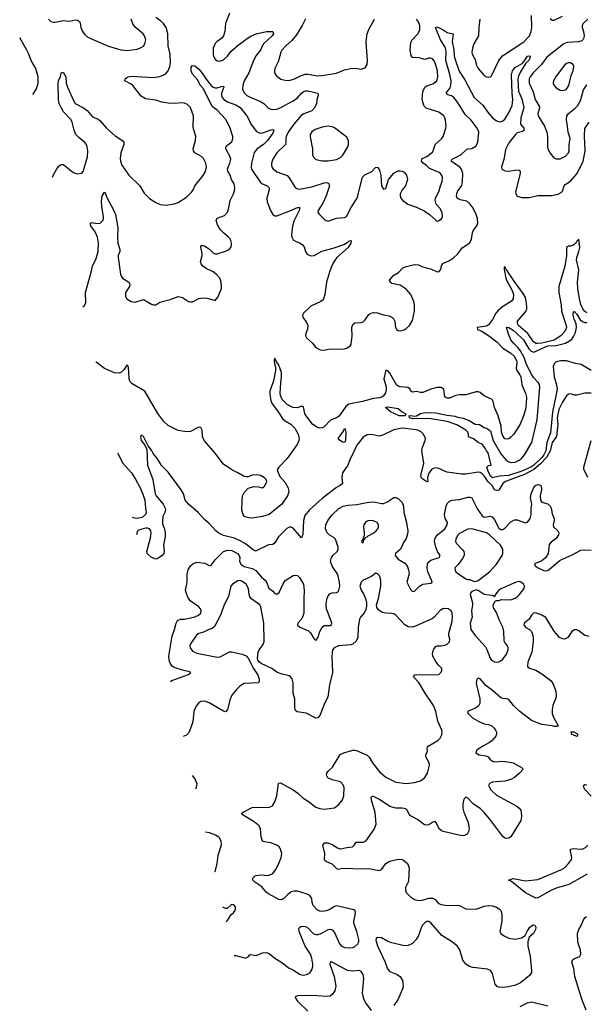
# Model space of a CAD drawing. Header units: inches. Extents: x 1771504 to 1971212, y 471788 to 643615.
# Tile 188 of 256: x 1779746 to 1785263, y 592420 to 602006. Entities that reach past the tile are written whole.
import ezdxf

# ---------------------------------------------------------------- set-up
doc = ezdxf.new("R2010")
doc.units = ezdxf.units.IN
doc.header["$MEASUREMENT"] = 0
for name, color, linetype in [('B7589', 7, 'Continuous'), ('B7670', 7, 'Continuous'), ('B7680', 7, 'Continuous')]:
    doc.layers.add(name, color=color, linetype=linetype)

msp = doc.modelspace()

# ---------------------------------------------------------------- linework, layer by layer
at = {"layer": 'B7589', "color": 5}
for points, elevation in [([(1780361.2, 599213.1), (1780370, 599214.8), (1780391.3, 599250), (1780386, 599350), (1780441.5, 599550), (1780453.2, 599606.8), (1780490, 599680.7), (1780510.7, 599750), (1780512.3, 599830), (1780504.1, 599890), (1780481.2, 599941.2), (1780444.7, 599990), (1780439.6, 600000)], 520), ([(1780696.8, 600000), (1780700, 599980), (1780698.2, 599890), (1780702.6, 599830), (1780720.3, 599770), (1780720.3, 599750), (1780706, 599710), (1780703.6, 599690), (1780725.7, 599530), (1780732.2, 599510), (1780746, 599490), (1780808, 599450), (1780819.3, 599430), (1780814.9, 599410), (1780777.1, 599350), (1780777.1, 599310), (1780790, 599288), (1780830, 599263), (1780870, 599256.3), (1780950, 599282.8), (1781030, 599236.3), (1781050, 599230.7), (1781070, 599230.8), (1781110, 599256.3), (1781210, 599283.1), (1781290, 599312.7), (1781330, 599300.5), (1781390, 599262.8), (1781410, 599258.8), (1781430, 599258.8), (1781490, 599290.8), (1781530, 599298.8), (1781570, 599296), (1781650, 599272), (1781676.5, 599303.5), (1781709.3, 599390), (1781712, 599410), (1781707, 599450), (1781693.6, 599490), (1781659.7, 599530), (1781630, 599550.9), (1781562.5, 599582.5), (1781530, 599607), (1781513.6, 599630), (1781507.6, 599650), (1781521.7, 599710), (1781521.5, 599730), (1781508.1, 599791.9), (1781512.9, 599807.1), (1781530, 599808.2), (1781550, 599802), (1781590, 599774.9), (1781630, 599737.6), (1781650, 599727), (1781670, 599726.4), (1781750, 599753), (1781784, 599770), (1781800.9, 599790), (1781809.3, 599810), (1781809.3, 599830.7), (1781797, 599870), (1781779.5, 599890), (1781729.8, 599929.8), (1781701.7, 599961.7), (1781678.3, 600000)], 520), ([(1782403.2, 600000), (1782391.4, 599911.4), (1782395.6, 599890), (1782410, 599863.8), (1782430, 599848.8), (1782470, 599834.6), (1782497.8, 599817.8), (1782514.8, 599794.8), (1782529.1, 599749.1), (1782545.1, 599725.1), (1782570, 599710.4), (1782590, 599707), (1782612.7, 599710), (1782687.9, 599752.1), (1782799.3, 599780.7), (1782901.7, 599818.3), (1782940.1, 599839.9), (1782950, 599850.3), (1782970, 599858), (1782974.3, 599854.3), (1782971.1, 599830), (1782944.4, 599790), (1782834.5, 599690), (1782810, 599659.1), (1782790, 599620.5), (1782761.2, 599550), (1782734.3, 599450), (1782718.5, 599330), (1782700, 599280), (1782678.8, 599261.2), (1782581.8, 599218.2), (1782508.2, 599150), (1782499.3, 599130), (1782501.6, 599110), (1782538.3, 599058.3), (1782550.2, 599030), (1782547.5, 598992.5), (1782532, 598950), (1782530.4, 598930), (1782537.1, 598910), (1782595.8, 598855.8), (1782630, 598813.4), (1782671.7, 598791.7), (1782710, 598790.2), (1782770, 598803.1), (1782830, 598800.3), (1782910, 598803), (1782930, 598807.7), (1782962.7, 598830), (1782972.7, 598847.3), (1782984.7, 598930), (1782980.8, 599010), (1782990, 599037.6), (1783010, 599053.6), (1783070, 599057.2), (1783090, 599064.4), (1783110, 599084.2), (1783144.8, 599135.2), (1783169.3, 599150.7), (1783190, 599156), (1783230, 599153.7), (1783288.5, 599131.5), (1783342.3, 599122.3), (1783370, 599111.5), (1783388.9, 599090), (1783397.4, 599070), (1783404.4, 599010), (1783414.8, 598990), (1783430, 598980.5), (1783450, 598978.4), (1783490, 598986.7), (1783510, 598998.4), (1783542.9, 599030), (1783570, 599078.8), (1783591.8, 599170), (1783591.9, 599230), (1783583.6, 599263.6), (1783553.5, 599330), (1783510, 599381.7), (1783450, 599422.2), (1783370, 599437.4), (1783351.8, 599450), (1783348.2, 599470), (1783385.6, 599514.4), (1783433.7, 599546.3), (1783473.3, 599586.7), (1783500.6, 599599.4), (1783590, 599623.2), (1783630, 599620.7), (1783670, 599600.9), (1783756.9, 599576.9), (1783810, 599550.7), (1783830, 599556.3), (1783845.8, 599574.2), (1783854.7, 599610), (1783866.5, 599633.5), (1783930, 599661.1), (1783970.7, 599689.3), (1784013.3, 599726.7), (1784055.4, 599784.6), (1784130, 599835.5), (1784146.6, 599870), (1784154, 599930), (1784163, 599950), (1784198.1, 600000)], 520), ([(1785270, 599154), (1785250, 599164.5), (1785228.3, 599190), (1785210, 599232.4), (1785195.5, 599290), (1785179.3, 599390), (1785178.5, 599450), (1785191.4, 599570), (1785169.4, 599670), (1785170.2, 599690.2), (1785191.9, 599750), (1785200.5, 599790), (1785190, 599870.8), (1785170, 599850.7), (1785160.5, 599830), (1785137.4, 599810), (1785110, 599800.2), (1785090, 599801.8), (1785070.8, 599789.2), (1785069.1, 599710), (1785053.7, 599606.3), (1784997.1, 599410), (1784997.3, 599350), (1785019.9, 599230), (1785021.8, 599170), (1785068.6, 599030), (1785069.9, 599010), (1785053.2, 598970), (1785016.3, 598930), (1784950, 598887.4), (1784830, 598858.2), (1784790, 598852.5), (1784774.7, 598854.7), (1784750, 598871.7), (1784695, 598950), (1784602, 599030), (1784591.8, 599050), (1784594.1, 599070), (1784673, 599167), (1784683.9, 599190), (1784685.8, 599210), (1784679.3, 599270), (1784670, 599302.4), (1784650, 599340.6), (1784560.5, 599460.5), (1784490, 599569), (1784478.2, 599578.2), (1784470, 599602.4), (1784463.8, 599596.2), (1784464.5, 599575.5), (1784480.2, 599490), (1784486.7, 599470), (1784540.3, 599370), (1784552.9, 599330), (1784552.3, 599290), (1784534, 599266), (1784447.5, 599212.5), (1784403.8, 599176.2), (1784381.7, 599150), (1784350, 599087.9), (1784310, 599037.2), (1784290, 599023.2), (1784200.9, 599010), (1784204.5, 598990), (1784238.4, 598978.4), (1784312.4, 598932.4), (1784391.5, 598871.5), (1784449.9, 598809.9), (1784530, 598759), (1784560.2, 598730), (1784584.5, 598690), (1784586.8, 598670), (1784579.3, 598610), (1784585.3, 598590), (1784613.3, 598553.3), (1784624.4, 598530), (1784635.4, 598450), (1784671.4, 598370), (1784679.8, 598330), (1784679, 598270), (1784669.8, 598210), (1784652.2, 598150), (1784618.3, 598070), (1784557.4, 597970), (1784530, 597940.5), (1784510, 597926.7), (1784490, 597920.9), (1784470, 597926.7), (1784450, 597953.8), (1784439, 597990), (1784434.4, 598050), (1784405.6, 598150), (1784368.3, 598230), (1784356.2, 598290), (1784347.1, 598307.1), (1784270, 598344.2), (1784230, 598375.9), (1784210, 598382.2), (1784190, 598381.8), (1784090, 598354.8), (1784030, 598353), (1783993.3, 598346.7), (1783930, 598323.2), (1783910, 598322.3), (1783890.3, 598330.3), (1783882.4, 598350), (1783880.4, 598390), (1783874.4, 598410), (1783850, 598426.4), (1783810, 598424.2), (1783750, 598410.3), (1783670, 598378), (1783650, 598377.4), (1783610, 598385.7), (1783570, 598380.5), (1783554.8, 598390), (1783548.4, 598410), (1783527, 598427), (1783450, 598432.9), (1783430, 598439.2), (1783416.5, 598450), (1783350, 598564), (1783330, 598588.7), (1783310, 598594), (1783292.4, 598510), (1783313.1, 598433.1), (1783314.7, 598410), (1783307, 598373), (1783290, 598344.5), (1783271, 598330), (1783250, 598323.4), (1783190, 598318.3), (1783083.1, 598290), (1782950, 598262.4), (1782920.9, 598239.2), (1782870, 598165), (1782850, 598143.8), (1782830, 598129.4), (1782772.5, 598107.5), (1782710, 598044), (1782690, 598033.8), (1782670, 598030.2), (1782650, 598035.2), (1782630, 598045), (1782598.2, 598070), (1782535.8, 598150), (1782523.2, 598170), (1782510, 598236.3), (1782490, 598243.2), (1782450, 598227.8), (1782406, 598230), (1782350, 598260.2), (1782301.5, 598310), (1782286.2, 598346.2), (1782283.1, 598370), (1782287.5, 598470), (1782295.7, 598530), (1782294.1, 598570), (1782270, 598643.8), (1782242.8, 598682.7), (1782229.6, 598710.4), (1782223.1, 598696.9), (1782223.3, 598676.7), (1782237.4, 598617.4), (1782238.3, 598590), (1782217.7, 598490), (1782182.2, 598390), (1782181.5, 598358.5), (1782190, 598297.4), (1782205.1, 598265), (1782257.5, 598197.5), (1782303.8, 598123.8), (1782330, 598099.9), (1782386.1, 598070), (1782423.8, 598030), (1782458.3, 597970), (1782466.6, 597930), (1782464.2, 597910), (1782446.8, 597870), (1782350, 597733.4), (1782269.6, 597650), (1782257, 597630), (1782255.1, 597610), (1782279.4, 597559.4), (1782330, 597499.5), (1782359.7, 597450), (1782367.1, 597410), (1782354, 597370), (1782299.8, 597290), (1782176.4, 597190), (1782110, 597168), (1782030, 597156.1), (1781990, 597154.8), (1781950, 597161.8), (1781936, 597170), (1781921.6, 597190), (1781910.2, 597230.2), (1781911, 597329), (1781916.1, 597370), (1781930, 597402), (1781970, 597444.5), (1782030, 597461.2), (1782070, 597459.3), (1782110, 597449.5), (1782122.5, 597457.5), (1782132.3, 597467.7), (1782150.7, 597510), (1782146, 597530), (1782130, 597546), (1782091.3, 597570), (1782056.1, 597576.1), (1782010, 597572), (1781970, 597556.4), (1781950, 597555.3), (1781930, 597560.3), (1781870, 597595.2), (1781810, 597622.7), (1781730, 597678), (1781650, 597785.7), (1781540.7, 597910), (1781525.5, 597950), (1781521.6, 598010), (1781510, 598037.3), (1781490, 598039.1), (1781410, 597997.6), (1781370, 597993.7), (1781290, 598006), (1781190, 598056.5), (1781150, 598096), (1781090, 598172.7), (1780962.8, 598390), (1780842, 598462), (1780822.1, 598482.1), (1780811.7, 598510), (1780810, 598576), (1780804.4, 598624.4), (1780797.7, 598637.7), (1780790, 598641.6), (1780761.2, 598598.8), (1780730, 598572.5), (1780710, 598564.4), (1780670, 598567.9), (1780570.1, 598610.1), (1780490, 598671.1), (1780488.6, 598671.5)], 480), ([(1785309.6, 598590), (1785211.8, 598650), (1785159.7, 598659.7), (1785070, 598686), (1785014.7, 598685.3), (1784970, 598675.4), (1784950, 598656.9), (1784939.7, 598630), (1784950.7, 598530), (1784974.4, 598450), (1784978.2, 598410), (1784935, 598185), (1784914.6, 597985.4), (1784879, 597890), (1784869.3, 597810), (1784850, 597770), (1784830, 597744.5), (1784751.7, 597670), (1784722.1, 597650), (1784635.2, 597610), (1784505.3, 597570), (1784419.3, 597560.7), (1784350, 597544.5), (1784330, 597561.2), (1784307.3, 597610), (1784295.3, 597650), (1784310, 597664.7), (1784338, 597670), (1784308, 597790), (1784290, 597808), (1784282, 597830), (1784253.2, 597870), (1784209.6, 597890), (1784164.4, 597924.4), (1784122, 597942), (1784116, 597950), (1784117.4, 597970), (1784110.9, 597990), (1784091, 598011), (1784003.5, 598063.5), (1783910, 598095.3), (1783750, 598122), (1783670, 598123.8), (1783570, 598119.2), (1783541.6, 598130), (1783538, 598150), (1783547.6, 598152.4), (1783594.3, 598145.7), (1783610, 598150.3), (1783647.2, 598172.8), (1783690, 598183.5), (1783798.3, 598178.3), (1783910, 598156.5), (1783987.1, 598147.1), (1784010, 598136), (1784065.8, 598125.8), (1784123.8, 598103.8), (1784182, 598070), (1784224, 598064), (1784270, 598036), (1784290.7, 598030.7), (1784330, 598004.7), (1784357.4, 597910), (1784430, 597780.4), (1784480.6, 597720.6), (1784510, 597700.5), (1784533.8, 597693.8), (1784570, 597698.3), (1784610, 597716.5), (1784630, 597732), (1784662, 597770), (1784734.5, 597890), (1784784.9, 598110), (1784812, 598430), (1784808.1, 598450), (1784795.4, 598475.4), (1784750, 598524.2), (1784730, 598555.8), (1784681, 598650), (1784656.8, 598716.9), (1784621.3, 598781.3), (1784596.2, 598816.2), (1784561.1, 598850), (1784529.8, 598890), (1784506.1, 598946.1), (1784487.3, 599012.7), (1784510, 599010.2), (1784550, 598982.7), (1784631.7, 598910), (1784650.6, 598890), (1784703.4, 598803.4), (1784722.1, 598782.1), (1784750, 598770.6), (1784770, 598774.4), (1784835.5, 598810), (1784890, 598831.6), (1784970, 598834.1), (1785062.2, 598857.8), (1785101.2, 598878.8), (1785122.5, 598897.5), (1785138.8, 598921.2), (1785157.5, 598962.5), (1785168.7, 599010), (1785164.9, 599044.9), (1785145.2, 599090), (1785134.3, 599130), (1785135.1, 599150), (1785150, 599167.3), (1785154.1, 599154.1), (1785170, 599140.2), (1785204.9, 599084.9), (1785227.1, 599067.1), (1785250, 599059.1), (1785270, 599059.3)], 460), ([(1785310.8, 598369.2), (1785250, 598369.8), (1785170, 598349.7), (1785150, 598351.1), (1785110, 598363), (1785090, 598360.5), (1785070, 598343.6), (1785030, 598284.2), (1784995.8, 598210), (1784979.6, 598130), (1784984.7, 598070), (1784973.8, 597950), (1784930, 597890.5), (1784912.6, 597810), (1784875.5, 597744.5), (1784818.3, 597681.7), (1784751.8, 597628.2), (1784661.4, 597578.6), (1784476.8, 597510), (1784449.3, 597490), (1784410, 597425), (1784390, 597422.1), (1784368.7, 597428.7), (1784347.4, 597470), (1784308.7, 597508.7), (1784270, 597565), (1784250, 597585.6), (1784230, 597596.4), (1784210, 597600.5), (1784090, 597581.3), (1784050, 597580.4), (1783910, 597600.5), (1783881.2, 597610), (1783830, 597636), (1783790, 597643.2), (1783760.2, 597630), (1783731.4, 597590), (1783717.7, 597550), (1783718.8, 597510), (1783710, 597507.8), (1783670, 597532.4), (1783655.6, 597550), (1783651, 597570), (1783679.9, 597690), (1783660.6, 597810), (1783664.8, 597835.2), (1783695.1, 597910), (1783696.3, 597930), (1783678, 597970), (1783656.9, 597990), (1783630, 598006.6), (1783610, 598014.2), (1783470, 598028.2), (1783387.5, 598012.5), (1783290, 597964.1), (1783250, 597952.8), (1783170, 597969), (1783130, 597965.2), (1783090, 597941.6), (1783030, 597864), (1782994.6, 597785.4), (1782963.1, 597730), (1782939.8, 597670), (1782890, 597593.1), (1782881.8, 597550), (1782888.7, 597490), (1782865.8, 597470), (1782829.3, 597450.7), (1782690, 597344), (1782566.4, 597233.6), (1782521.9, 597178.1), (1782508.4, 597131.6), (1782502.5, 596997.5), (1782494.4, 596965.6), (1782490, 596962.7), (1782470, 596983.9), (1782410, 597056.3), (1782390, 597066.1), (1782370, 597065), (1782348.5, 597051.5), (1782267.4, 596972.6), (1782230, 596914), (1782210, 596897.7), (1782170, 596894.4), (1782050, 596835.9), (1782035.5, 596835.5), (1782021.8, 596841.8), (1781944.6, 596904.6), (1781894.2, 596934.2), (1781838.3, 596958.3), (1781730, 596985.8), (1781679.1, 597010), (1781654.9, 597030), (1781590, 597103), (1781550, 597137.3), (1781484.2, 597210), (1781389, 597289), (1781357.3, 597330), (1781339.6, 597390), (1781317.1, 597430), (1781190, 597601.6), (1781126.4, 597666.4), (1781088, 597730), (1781044.1, 597784.1), (1781030, 597817), (1780997.7, 597857.7), (1780950, 597949.2), (1780930, 597961.2), (1780922, 597950), (1780928.9, 597910), (1780963.7, 597863.7), (1780982.3, 597822.3), (1780989.3, 597670), (1781042.8, 597530), (1781066.1, 597390), (1781075, 597370), (1781141.4, 597290), (1781162.9, 597250), (1781164.5, 597230), (1781159.6, 597210), (1781141, 597170), (1781135, 597135), (1781136.5, 597096.5), (1781156.4, 597050), (1781163.8, 597010), (1781162, 596978), (1781145.5, 596890), (1781153.4, 596830), (1781147.7, 596810), (1781133, 596790), (1781110, 596772.3), (1781090, 596759.3), (1781070, 596754), (1781028, 596770), (1780988, 596810), (1780984, 596830), (1781018, 596962), (1781025.3, 597010), (1781022, 597030), (1781008.9, 597048.9), (1780990, 597057.2), (1780970, 597056.1), (1780903.8, 597036.2), (1780894, 597026), (1780882.4, 596990.6)], 480), ([(1785279.5, 597550), (1785240.6, 597630), (1785239.1, 597650), (1785309.9, 597910)], 480), ([(1780696.5, 597788.1), (1780701.6, 597781.6), (1780750, 597688.3), (1780834.5, 597594.5), (1780873.9, 597533.9), (1780916, 597456), (1780946.1, 597386.1), (1780964.3, 597330), (1780969.8, 597249.8), (1780977.6, 597210), (1780969.7, 597190), (1780938.6, 597161.4), (1780890, 597148.7), (1780850, 597156.1), (1780843.4, 597158.4)], 480), ([(1781214, 595561.9), (1781228.3, 595571.7), (1781390.6, 595630), (1781413, 595650), (1781398, 595658), (1781330, 595673.2), (1781250, 595700.6), (1781230, 595713.1), (1781210, 595743.1), (1781199.7, 595770), (1781197.3, 595810), (1781230, 596002.9), (1781253, 596070), (1781268, 596132), (1781282.7, 596157.3), (1781310, 596169), (1781350.8, 596170), (1781450, 596194.2), (1781488.2, 596210), (1781510.4, 596230), (1781512.4, 596250), (1781506, 596270), (1781490, 596290.3), (1781406, 596350), (1781383, 596383), (1781365.2, 596430), (1781361.6, 596450), (1781375.3, 596530), (1781376.1, 596610), (1781386.7, 596650), (1781409.5, 596690.5), (1781430.4, 596710), (1781470, 596725.6), (1781550, 596714.5), (1781590, 596693.6), (1781610, 596694.5), (1781650, 596747), (1781731, 596829), (1781770, 596842), (1781810, 596837.2), (1781865.1, 596810), (1781882.2, 596790), (1781887.8, 596770), (1781886.9, 596730), (1781901.7, 596701.7), (1781930, 596683.6), (1782010, 596663.4), (1782045.4, 596645.4), (1782100.2, 596580.2), (1782135.7, 596550), (1782150, 596530.9), (1782170.5, 596470.5), (1782206.8, 596446.8), (1782230, 596421.5), (1782250, 596412.4), (1782273.2, 596430), (1782310, 596514), (1782330, 596547.6), (1782410, 596595.1), (1782430, 596599.6), (1782450, 596596.2), (1782470, 596577), (1782509.7, 596510), (1782516.8, 596450), (1782512.1, 596370), (1782512.9, 596230), (1782497.5, 596182.5), (1782490, 596168.9), (1782452.8, 596130), (1782449.7, 596110), (1782472.5, 596092.5), (1782558, 596058), (1782577.6, 596037.6), (1782610, 595982.4), (1782630, 595962), (1782650, 595989.3), (1782668.7, 596051.3), (1782690, 596092.6), (1782710, 596108.3), (1782770.2, 596109.8), (1782780.9, 596119.1), (1782785.3, 596130), (1782779.7, 596150), (1782733, 596270), (1782728.6, 596311.4), (1782735.2, 596364.8), (1782750, 596397.6), (1782770, 596418.3), (1782790, 596427.3), (1782830.2, 596429.8), (1782850, 596440.5), (1782861.6, 596490), (1782859.8, 596530), (1782844.4, 596604.4), (1782790, 596686.4), (1782773.2, 596730), (1782780.7, 596770), (1782794, 596790), (1782837.8, 596830), (1782848.2, 596850), (1782848.4, 596870), (1782821.2, 596950), (1782804.4, 596964.4), (1782758.3, 596990), (1782739.6, 597010), (1782725.2, 597050), (1782728.1, 597090), (1782746.9, 597130), (1782790, 597185.6), (1782853.2, 597246.8), (1782896.3, 597270), (1782941.5, 597278.5), (1783030, 597284.9), (1783110, 597304.1), (1783170, 597311.9), (1783210, 597308.4), (1783270, 597294.8), (1783290, 597295.5), (1783322, 597310), (1783390, 597355.1), (1783410, 597353.3), (1783430, 597344.7), (1783470, 597305.6), (1783483.5, 597270), (1783485.5, 597210), (1783513.2, 597110), (1783523.8, 597030), (1783522.2, 596997.8), (1783510, 596954), (1783483.8, 596916.2), (1783464.8, 596870), (1783450, 596849), (1783404.2, 596810), (1783401.7, 596790), (1783430, 596755.6), (1783496.3, 596716.3), (1783518.7, 596690), (1783532.7, 596650), (1783537.2, 596610), (1783516.9, 596530), (1783550, 596459.3), (1783570, 596438.4), (1783590, 596443.5), (1783638, 596490), (1783670, 596509.8), (1783750, 596521.3), (1783761.6, 596530), (1783757.4, 596550), (1783718.6, 596630), (1783712.3, 596670), (1783718.2, 596710), (1783730.9, 596729.1), (1783750, 596744.2), (1783830.1, 596769.9), (1783840.8, 596790), (1783815.2, 596830), (1783796.8, 596870), (1783783.6, 596930), (1783786.7, 596950), (1783796.5, 596970), (1783814, 596990), (1783884.1, 597050), (1783909.3, 597090), (1783910.2, 597110), (1783888.3, 597150), (1783882.7, 597190), (1783899.4, 597270), (1783910, 597295.8), (1783930, 597318.7), (1783958, 597330), (1784030, 597333.6), (1784110, 597356.8), (1784130, 597357.4), (1784149.8, 597349.8), (1784202.5, 597242.5), (1784250, 597176.3), (1784270, 597164.3), (1784330, 597173.7), (1784350, 597161.8), (1784370, 597136.5), (1784410, 597056.5), (1784430, 597043.2), (1784450, 597043.4), (1784470, 597055.7), (1784530, 597119.1), (1784562.7, 597137.3), (1784590, 597138.7), (1784670, 597108.7), (1784690, 597115.1), (1784704.9, 597130), (1784715.8, 597150), (1784725.2, 597190), (1784726.7, 597250), (1784733, 597290), (1784720.4, 597350), (1784727.2, 597390), (1784750, 597446.6), (1784770, 597471.1), (1784790, 597479.6), (1784810, 597477), (1784821.2, 597470), (1784827, 597450), (1784827, 597430), (1784813, 597370), (1784817.6, 597330), (1784829.7, 597309.7), (1784890, 597291.5), (1784911.8, 597270), (1784920.7, 597250), (1784930, 597195.3), (1784949.6, 597150), (1784949.6, 597130), (1784940.5, 597090), (1784943, 597070), (1784987, 597030), (1784996, 597010), (1784992.8, 596990), (1784970, 596957), (1784920, 596920), (1784902.8, 596897.2), (1784892.1, 596810), (1784870.7, 596770), (1784830, 596736.5), (1784759.5, 596710), (1784765.6, 596690), (1784795.1, 596670), (1784850, 596645.3), (1784870, 596639.8), (1784890, 596643.1), (1785010, 596742.9), (1785124.8, 596795.2), (1785210, 596840.3), (1785250, 596846.2), (1785310, 596840.9)], 520), ([(1781833, 592895.6), (1781850, 592896.9), (1781949.4, 592870.6), (1781970, 592881), (1781990, 592906.8), (1782050, 592897.1), (1782110, 592920.7), (1782150, 592924), (1782175.6, 592915.6), (1782230.3, 592870.3), (1782290, 592834), (1782370, 592773.7), (1782410, 592754.9), (1782470, 592712.7), (1782490, 592706), (1782510, 592704.4), (1782547.5, 592712.5), (1782570, 592727.3), (1782590, 592756), (1782600.5, 592790), (1782601.7, 592810), (1782591.6, 592870), (1782578, 592910), (1782525.2, 592985.2), (1782466.9, 593130), (1782465.1, 593154.9), (1782471.5, 593168.5), (1782483.5, 593176.5), (1782510, 593182.4), (1782530, 593179.3), (1782550, 593166.4), (1782603.7, 593110), (1782630, 593099.6), (1782650, 593100.2), (1782682.7, 593110), (1782750, 593147.6), (1782770, 593150.3), (1782790, 593144.4), (1782810, 593120.7), (1782858.4, 593010), (1782876.3, 592990), (1782910, 592974), (1782950, 592968.8), (1782990, 592972.7), (1783010, 592983), (1783039.3, 593010), (1783049.4, 593030), (1783047.3, 593050), (1783029.7, 593130), (1783001.1, 593210), (1782998.9, 593230), (1783014, 593290), (1783015.5, 593315.5), (1783014, 593330), (1783000.1, 593340.1), (1782830, 593378.7), (1782810, 593373.3), (1782758.6, 593341.4), (1782730, 593329.7), (1782690, 593324.7), (1782666.9, 593326.9), (1782641.3, 593341.3), (1782603.1, 593383.1), (1782594.3, 593410), (1782589.6, 593450), (1782570, 593479.3), (1782536.6, 593496.6), (1782450, 593522.6), (1782417.7, 593522.3), (1782390, 593515.1), (1782356.3, 593490), (1782313.5, 593446.5), (1782290, 593438.4), (1782270, 593439.6), (1782170, 593494.3), (1782149.7, 593510), (1782105.2, 593565.2), (1782035.1, 593610), (1782015.1, 593630), (1782016, 593650), (1782037.2, 593670), (1782050, 593675.8), (1782090, 593682), (1782170, 593674), (1782210, 593694.9), (1782236.3, 593730), (1782269.7, 593790), (1782293.3, 593850), (1782299.5, 593890), (1782287, 593930), (1782272.3, 593952.3), (1782250, 593969.5), (1782190, 593994), (1782130, 594001.6), (1782109.7, 594009.7), (1782095.8, 594050), (1782092.2, 594130), (1782076.6, 594156.6), (1782030, 594198.5), (1781906, 594270), (1781921.2, 594290), (1782010, 594337.1), (1782050, 594340.3), (1782150, 594335.8), (1782179.7, 594340.3), (1782206.3, 594353.7), (1782229.7, 594390.3), (1782248.2, 594450), (1782266.6, 594570), (1782270, 594574.8), (1782284.1, 594575.9), (1782410, 594507.3), (1782455.1, 594475.1), (1782504, 594430), (1782568.9, 594388.9), (1782630, 594338.4), (1782670, 594326), (1782710, 594321.6), (1782810, 594332.7), (1782854.1, 594365.9), (1782890, 594410.8), (1782902, 594450), (1782905.1, 594530), (1782896.4, 594556.4), (1782870, 594585.6), (1782787.2, 594607.2), (1782746.6, 594626.6), (1782732, 594650), (1782736.2, 594670), (1782749.6, 594690), (1782791.8, 594730), (1782867.9, 594852.1), (1782901.2, 594870), (1782990, 594894), (1783010, 594895.2), (1783026.8, 594890), (1783130, 594847), (1783150, 594826), (1783182.3, 594770), (1783250, 594684.9), (1783310, 594632), (1783410, 594583.7), (1783510, 594568.9), (1783590, 594578.9), (1783650, 594597.6), (1783691.2, 594628.8), (1783718.4, 594670), (1783735.8, 594750), (1783733.7, 594770), (1783701.7, 594830), (1783699.5, 594850), (1783716.3, 594883.7), (1783713.3, 594910), (1783716.6, 594923.4), (1783724.9, 594935.1), (1783817.2, 594990), (1783841.2, 595010), (1783857, 595043), (1783861.2, 595070), (1783858, 595090), (1783818.5, 595178.5), (1783799.3, 595270), (1783775.9, 595330), (1783694, 595450), (1783633.1, 595553.1), (1783581.2, 595610), (1783592.7, 595627.3), (1783608, 595632), (1783731.7, 595628.3), (1783827.3, 595632.7), (1783850, 595654), (1783858, 595670), (1783855.3, 595690), (1783822.5, 595722.5), (1783796.6, 595756.6), (1783769.3, 595810), (1783766, 595830), (1783769.3, 595850), (1783780.1, 595879.9), (1783797, 595903), (1783810, 595910.7), (1783850.6, 595910.6), (1783890, 595918), (1783913.2, 595930), (1783932.3, 595950), (1783935.5, 595975.5), (1783925.2, 596010), (1783925.2, 596030), (1783957.2, 596150), (1783961.2, 596190), (1783957.2, 596230), (1783948.7, 596250), (1783918, 596270), (1783870, 596272.3), (1783836, 596250), (1783782.8, 596190), (1783764.1, 596175.9), (1783598.5, 596101.5), (1783566.5, 596093.5), (1783530, 596095.6), (1783495.6, 596115.6), (1783407, 596210), (1783390, 596220.5), (1783370, 596224.7), (1783310, 596227.3), (1783275.6, 596235.6), (1783240.5, 596260.5), (1783224.1, 596284.1), (1783221.2, 596310), (1783240.7, 596370), (1783263.1, 596490), (1783262, 596550), (1783250, 596592), (1783230, 596612.3), (1783210, 596619.3), (1783170, 596587), (1783090, 596549.4), (1783070, 596529), (1783058.4, 596490), (1783070, 596451), (1783095.5, 596410), (1783113.4, 596370), (1783124, 596330), (1783123.5, 596296.5), (1783116.8, 596263.2), (1783104.1, 596235.9), (1783065.5, 596190), (1783055.5, 596170), (1783040.3, 596090), (1783039, 595990), (1783023.7, 595956.3), (1782990, 595926.6), (1782970, 595919.7), (1782850, 595909.8), (1782808.5, 595891.5), (1782791.8, 595870), (1782785.2, 595810), (1782790.3, 595650), (1782762.8, 595530), (1782747.9, 595412.1), (1782712.6, 595347.4), (1782668.4, 595231.6), (1782650, 595209.5), (1782630, 595207.3), (1782534.3, 595254.3), (1782447.6, 595267.6), (1782430, 595282), (1782424.5, 595310), (1782426.6, 595390), (1782409.4, 595450.6), (1782409.3, 595550), (1782399, 595590), (1782382, 595610), (1782370, 595619), (1782290, 595639), (1782250, 595655.3), (1782202, 595690), (1782097.7, 595737.7), (1782080.9, 595750), (1782066, 595770), (1782062, 595790), (1782069.2, 595850), (1782077.2, 595870), (1782117.6, 595922.4), (1782127, 595953), (1782124.2, 596130), (1782092.4, 596290), (1782083.5, 596310), (1782005.8, 596365.8), (1781987.7, 596387.7), (1781980.4, 596410), (1781972.2, 596470), (1781949.7, 596510), (1781910, 596541.5), (1781890, 596546), (1781870, 596542.6), (1781818, 596510), (1781801.3, 596490), (1781779.5, 596390), (1781737.4, 596310), (1781700.2, 596210), (1781641.4, 596098.6), (1781619.3, 596080.7), (1781586, 596070), (1781536.3, 596043.7), (1781489.4, 596030.6), (1781466.9, 596013.1), (1781408.4, 595930), (1781402.4, 595910), (1781406.4, 595890), (1781430, 595859.3), (1781470, 595838), (1781670, 595801.1), (1781697.7, 595802.3), (1781789.6, 595850.4), (1781807.3, 595852.7), (1781910.5, 595830.5), (1781950, 595814), (1781970.4, 595790.4), (1782023, 595690), (1782062, 595630), (1782076.3, 595590), (1782077.3, 595570), (1782070.5, 595549.5), (1781930, 595542.7), (1781890, 595517.2), (1781860.7, 595490), (1781810, 595429), (1781794.4, 595390), (1781770, 595289), (1781750, 595267), (1781730, 595273.6), (1781590, 595354.5), (1781550, 595372), (1781510, 595369.2), (1781490, 595356), (1781470, 595334), (1781447, 595290), (1781441.1, 595270), (1781432.6, 595170), (1781397.6, 595070), (1781370, 595042.2), (1781338.1, 595027.3)], 540), ([(1785290, 596000.7), (1785250, 596011.4), (1785190, 596058), (1785170, 596065.7), (1785150, 596066.7), (1785123.6, 596050), (1785082, 595990), (1785050, 595976.5), (1785030, 595977), (1785003.8, 595990), (1784950, 596054), (1784870, 596186.4), (1784830.7, 596210), (1784770, 596231.8), (1784750, 596228.5), (1784730, 596210.4), (1784708.3, 596170), (1784657.6, 596130), (1784653.6, 596110), (1784674, 596090), (1784709.8, 596069.8), (1784729.8, 596049.8), (1784743.8, 596010), (1784746, 595990), (1784745.3, 595950), (1784731.9, 595850), (1784693.1, 595750), (1784689.7, 595710), (1784710, 595694), (1784772.5, 595672.5), (1784830, 595638.7), (1784919.7, 595570), (1784945.4, 595530), (1784967.2, 595470), (1784971.1, 595430), (1784969.7, 595410), (1784935.9, 595330), (1784930.6, 595290), (1784931.7, 595251.7), (1784941.1, 595221.1), (1784988, 595130), (1784976.5, 595123.5), (1784950, 595124), (1784930.5, 595130.5), (1784830, 595144.2), (1784730, 595183.2), (1784616.5, 595270), (1784554.3, 595330), (1784510, 595387.2), (1784490, 595394.7), (1784450, 595398.2), (1784427.1, 595407.1), (1784350, 595476.9), (1784285.5, 595525.5), (1784230, 595588.4), (1784210, 595597.1), (1784198.6, 595581.4), (1784192.2, 595550), (1784193.8, 595530), (1784227.1, 595392.9), (1784226.9, 595350), (1784217.4, 595330), (1784192.3, 595307.7), (1784107.7, 595272.3), (1784105.2, 595270), (1784112, 595250), (1784156.2, 595210), (1784224.5, 595170), (1784270, 595152), (1784310, 595144.8), (1784344.5, 595130), (1784367.6, 595110), (1784379.7, 595090), (1784388, 595070), (1784388, 595050), (1784381.3, 595030), (1784346.6, 594990), (1784321.3, 594970), (1784261.6, 594938.4), (1784219.7, 594910), (1784195.1, 594890), (1784188, 594868), (1784219, 594850), (1784270, 594844.2), (1784295.9, 594835.9), (1784308.6, 594828.6), (1784330, 594802), (1784350, 594786), (1784370, 594781.1), (1784450, 594787.6), (1784518, 594778), (1784549.7, 594769.7), (1784603.3, 594743.3), (1784628.7, 594730), (1784648.7, 594710), (1784612, 594670), (1784562.9, 594630), (1784529.8, 594610.2), (1784470, 594594), (1784350, 594582.4), (1784319.5, 594570), (1784311.3, 594550), (1784332.4, 594510), (1784390, 594456.8), (1784586, 594350), (1784609.7, 594330), (1784624.2, 594310), (1784629.6, 594290), (1784631.3, 594250), (1784626.9, 594210), (1784529.7, 594050.3), (1784510, 594036.3), (1784490, 594033), (1784470, 594039.3), (1784450, 594054.4), (1784324.4, 594224.4), (1784270, 594287.6), (1784230, 594325.7), (1784164.4, 594370), (1784110, 594426), (1784090, 594435.5), (1784070, 594416), (1784060.8, 594370), (1784060.7, 594330), (1784071.6, 594290), (1784112.7, 594190), (1784121.1, 594130), (1784116.4, 594103.6), (1784102.8, 594077.2), (1784077.7, 594062.3), (1784050, 594060.3), (1783870, 594102.4), (1783850, 594111.5), (1783828.9, 594128.9), (1783805.2, 594185.2), (1783790, 594198.9), (1783770, 594192.4), (1783730, 594168.2), (1783710, 594164.7), (1783689.3, 594169.3), (1783620.9, 594220.9), (1783550, 594256.4), (1783537.6, 594270), (1783514.8, 594314.8), (1783504.6, 594324.6), (1783471.5, 594331.5), (1783410, 594329), (1783350, 594346.7), (1783250, 594413.1), (1783190, 594443), (1783177.2, 594442.8), (1783170, 594441), (1783166.5, 594433.5), (1783167.1, 594410), (1783203.1, 594290), (1783215.1, 594170), (1783198.7, 594130), (1783114, 594010), (1783090, 593997), (1783023.5, 593996.5), (1783011.2, 593988.8), (1782997.6, 593962.4), (1782984, 593950), (1782930, 593944.4), (1782870, 593930.2), (1782838.9, 593938.9), (1782790, 593971.5), (1782750, 593990.3), (1782709.6, 593990.4), (1782693.2, 593970), (1782715.1, 593890), (1782709.6, 593829.6), (1782734, 593810), (1782786.7, 593786.7), (1782830, 593743.7), (1782850, 593735.1), (1782893.7, 593746.3), (1783090, 593739.7), (1783150, 593743.5), (1783210, 593728.3), (1783250, 593724.2), (1783270, 593732.7), (1783310.5, 593790), (1783350, 593814), (1783430, 593833.5), (1783469.8, 593829.8), (1783483.6, 593823.6), (1783523.5, 593790), (1783537.7, 593750), (1783532.9, 593627.1), (1783529.5, 593610), (1783502.8, 593557.2), (1783501.1, 593530), (1783508.2, 593508.2), (1783550, 593465.4), (1783590, 593440.5), (1783630, 593431.3), (1783665.3, 593434.7), (1783730, 593454.5), (1783770, 593452.3), (1783790, 593439.3), (1783823.1, 593403.1), (1783851.6, 593391.6), (1783910, 593383.7), (1784010, 593386.4), (1784030, 593381), (1784090.8, 593350.8), (1784190, 593347.2), (1784270, 593374.6), (1784310, 593383.5), (1784350, 593379.3), (1784390, 593365.3), (1784416.4, 593350), (1784430, 593334.3), (1784440.7, 593300.7), (1784439.9, 593230), (1784422.4, 593130), (1784429.8, 593110), (1784457.7, 593090), (1784510, 593065.2), (1784570, 593053.8), (1784633.4, 593066.6), (1784668.4, 593091.6), (1784690, 593137.2), (1784713.4, 593170), (1784741, 593190), (1784750, 593193.3), (1784762, 593190), (1784771.4, 593171.4), (1784769.4, 593150), (1784750, 593110.8), (1784706.8, 593073.2), (1784692.9, 593027.1), (1784692.5, 592987.5), (1784716, 592890), (1784730.8, 592750), (1784728.3, 592730), (1784710, 592699.5), (1784623, 592630), (1784573.7, 592606.3), (1784510, 592590.9), (1784450, 592584.6), (1784410, 592587.7), (1784394.4, 592594.4), (1784377.1, 592617.1), (1784350, 592719.1), (1784331, 592751), (1784301.8, 592761.8), (1784157.7, 592777.7), (1784124.4, 592790), (1784091.8, 592810), (1784061.3, 592850), (1784030.2, 592950), (1784004.2, 592990), (1783950, 593032.7), (1783855.3, 593090), (1783750, 593212.2), (1783730, 593226.7), (1783710, 593225.3), (1783690, 593213.7), (1783666.9, 593190), (1783654.3, 593165.7), (1783630.8, 593090), (1783607.1, 593050), (1783570, 593013.7), (1783530, 592991.7), (1783490, 592990.2), (1783370, 593018.4), (1783330, 593033.4), (1783270, 593069.1), (1783230, 593071.3), (1783217.7, 593062.3), (1783214.9, 593045.1), (1783229.3, 592990), (1783304.1, 592830), (1783325.9, 592765.9), (1783350, 592741.3), (1783414.6, 592714.6), (1783449.4, 592690), (1783471.9, 592651.9), (1783478, 592630), (1783479.8, 592590), (1783474.8, 592570), (1783430, 592468.9), (1783389.8, 592410)], 520), ([(1781426.5, 594646.7), (1781450, 594615.3), (1781469.2, 594570), (1781462.7, 594530), (1781457.4, 594513.4)], 560), ([(1785310, 594446), (1785253.6, 594510), (1785239.6, 594530), (1785236, 594550), (1785250, 594559.3), (1785270, 594558)], 480), ([(1781553.8, 594098.2), (1781591.8, 594091.8), (1781654, 594070), (1781686, 594050), (1781704.5, 594010), (1781706.6, 593970), (1781674, 593870), (1781667, 593790), (1781645.1, 593710), (1781644.2, 593708.7)], 560), ([(1785273.1, 593686.9), (1785092.4, 593587.6), (1785050, 593572.5), (1784990, 593558.6), (1784930, 593534.7), (1784790, 593457), (1784770, 593454.8), (1784758.9, 593458.9), (1784670, 593504.8), (1784536.2, 593616.2), (1784505.2, 593630), (1784550, 593645.3), (1784670, 593621.6), (1784790, 593635.4), (1785016.9, 593730), (1785049.7, 593750), (1785090.9, 593790), (1785118.7, 593830), (1785122.7, 593850), (1785108.5, 593910), (1785109.8, 593930.2), (1785142.4, 593937.6), (1785208.3, 593931.7), (1785230, 593934), (1785254.2, 593945.8), (1785278.7, 593970)], 480), ([(1781807.1, 593392.9), (1781766, 593354), (1781750, 593353.2), (1781723.9, 593365.5)], 560), ([(1781756.5, 593224.9), (1781770, 593236), (1781805.2, 593294.8), (1781828, 593310), (1781842, 593330), (1781848.7, 593350), (1781848.4, 593368.4), (1781830, 593388), (1781807.1, 593392.9)], 560), ([(1785263.1, 592363.1), (1785222.2, 592462.2), (1785151.6, 592691.6), (1785142, 592770), (1785122.2, 592830), (1785130, 592852), (1785150, 592866.5), (1785190, 592882.3), (1785199.7, 592890), (1785209.7, 592910), (1785208, 592950), (1785190, 592994), (1785181.1, 593030), (1785176.9, 593110), (1785189.7, 593150), (1785213.2, 593186.8), (1785235.8, 593244.2), (1785250, 593263), (1785266.1, 593273.9)], 480), ([(1783170, 592358.7), (1783115.1, 592435.1), (1783096.5, 592470), (1783084.9, 592530), (1783097.8, 592670), (1783088.9, 592710), (1783070, 592741.3), (1783050, 592750.2), (1782990, 592743.5), (1782937.3, 592750), (1782789.7, 592830.3), (1782768.5, 592831.5), (1782765.1, 592810), (1782808.4, 592690), (1782823.5, 592596.5), (1782815.4, 592550), (1782790, 592514.4), (1782770, 592501.1), (1782744.1, 592495.9), (1782590, 592507.7), (1782450, 592502.7), (1782428.3, 592491.7), (1782436.4, 592470), (1782451, 592450), (1782550, 592355.1)], 520), ([(1784620.4, 592399.6), (1784690, 592435.8), (1784730, 592443.5), (1784890, 592403.9)], 480)]:
    msp.add_lwpolyline(points, dxfattribs=dict(at, elevation=elevation))
for points, elevation in [([(1783490, 598148.1), (1783439.6, 598150), (1783355.6, 598190), (1783307.3, 598230), (1783330, 598236.1), (1783430, 598219.6), (1783469.3, 598189.3), (1783505.5, 598170), (1783501, 598150)], 460), ([(1782910, 597889.7), (1782890, 597893), (1782856, 597916), (1782846.9, 597930), (1782900.1, 597999.9), (1782910, 598026), (1782916.7, 598016.7), (1782922, 597990), (1782918.2, 597910)], 460), ([(1783150, 597131.2), (1783130, 597124.5), (1783110, 597109.2), (1783098, 597090), (1783093, 597070), (1783100.7, 597010), (1783099.8, 596980.2), (1783094, 596966), (1783090, 596966), (1783083.6, 596936.4), (1783074, 596930), (1783078, 596918), (1783090, 596914), (1783095.3, 596944.7), (1783110, 596954), (1783113.6, 596966.4), (1783130, 596971.3), (1783138.6, 596981.4), (1783192.7, 597010), (1783218, 597030), (1783232.3, 597050), (1783240.9, 597070), (1783239.3, 597090), (1783226, 597110), (1783190, 597127.3)], 540), ([(1784150, 597048.3), (1784110, 597046.3), (1784030, 597004.7), (1784010, 596984.5), (1783992, 596950), (1783990.4, 596930), (1783997.6, 596910), (1784060.7, 596840.7), (1784069.1, 596829.1), (1784074.3, 596810), (1784072.6, 596790), (1784058.4, 596761.6), (1784016.7, 596703.3), (1783983.8, 596670), (1783985.5, 596650), (1783994, 596630), (1784010, 596616.3), (1784090, 596562.8), (1784110, 596556), (1784130, 596556), (1784170, 596538), (1784190, 596538.8), (1784210, 596546.8), (1784320.9, 596630), (1784390, 596706.8), (1784444.5, 596790), (1784451.8, 596810), (1784451.8, 596850), (1784427.3, 596890), (1784319.1, 596990), (1784291.5, 597010)], 540), ([(1784610, 596535.4), (1784578.8, 596530), (1784430, 596466.6), (1784406.8, 596450), (1784390.8, 596430), (1784378, 596410), (1784370, 596386), (1784356.4, 596396.4), (1784340.4, 596400.4), (1784270, 596409.2), (1784210, 596449), (1784190, 596455.3), (1784150, 596438), (1784136, 596424), (1784131, 596410), (1784154, 596330), (1784154.8, 596310), (1784145.5, 596250), (1784150.4, 596190), (1784132.2, 596130), (1784139.5, 596070), (1784180.3, 596010), (1784281, 595901), (1784295.3, 595875.3), (1784326, 595790), (1784340.5, 595770), (1784370, 595754.4), (1784387.2, 595752.8), (1784410, 595755.5), (1784430, 595763.8), (1784450, 595779.1), (1784486, 595830), (1784501.3, 595870), (1784502.4, 595890), (1784496.2, 595910), (1784468.3, 595948.3), (1784463.3, 595963.3), (1784459.7, 596050), (1784450, 596093.2), (1784418, 596158), (1784390, 596234), (1784361.2, 596281.2), (1784357.2, 596310), (1784375.3, 596344.7), (1784388, 596352), (1784410, 596352), (1784438, 596362), (1784530, 596359.3), (1784570, 596373.7), (1784590, 596388.7), (1784612.4, 596410), (1784658.4, 596470), (1784660.7, 596490), (1784652, 596510), (1784630, 596531.5)], 540), ([(1785146, 595070), (1785114, 595070), (1785118, 595050), (1785170, 595032), (1785182, 595038), (1785182, 595050)], 520)]:
    msp.add_lwpolyline(points, close=True, dxfattribs=dict(at, elevation=elevation))
at = {"layer": 'B7670', "color": 5, "elevation": 560}
msp.add_lwpolyline([(1779875, 601279), (1779907.7, 601332.3), (1779925.6, 601390), (1779926.3, 601450), (1779901.3, 601530), (1779856.4, 601610), (1779836.1, 601670), (1779816.8, 601710), (1779745.6, 601828.7)], dxfattribs=at)
at = {"layer": 'B7680', "color": 5}
for points, elevation in [([(1780027.2, 602010), (1780047.7, 601990), (1780070, 601983.1), (1780090, 601983.1), (1780170, 601999), (1780230, 601991.4), (1780290, 602004), (1780310, 602001.7), (1780328.2, 601990), (1780335.5, 601975.5), (1780341.5, 601930), (1780358, 601890), (1780381, 601861), (1780410, 601837.6), (1780450, 601815.8), (1780610, 601748.5), (1780730, 601712), (1780790, 601707), (1780890, 601718.4), (1780930, 601735.5), (1780949.7, 601750.3), (1780964.5, 601770), (1780973.6, 601810), (1780962, 601850), (1780949.4, 601870), (1780870, 601932.8), (1780846.6, 601966.6), (1780832.4, 602010)], 560), ([(1780064.7, 600472.8), (1780072, 600490), (1780106.5, 600553.5), (1780130, 600582.8), (1780150, 600597.3), (1780170, 600596.3), (1780190, 600584.9), (1780250, 600530.8), (1780270, 600519.1), (1780310, 600507.3), (1780350, 600511), (1780365.2, 600530), (1780406, 600670), (1780408.3, 600730), (1780404, 600770), (1780396.4, 600790), (1780381.3, 600810), (1780320, 600860), (1780292.4, 600890), (1780274.5, 600930), (1780256.8, 601010), (1780246.2, 601030), (1780173.8, 601110), (1780148.8, 601150), (1780131.1, 601190), (1780123.1, 601230), (1780119.1, 601390), (1780124.9, 601415.1), (1780142.7, 601450), (1780149.5, 601490.5), (1780170, 601496), (1780194.9, 601450), (1780198.4, 601390), (1780212, 601350), (1780272.3, 601212.3), (1780286.4, 601190), (1780367.1, 601147.1), (1780402, 601122), (1780450, 601065.5), (1780470, 601052.7), (1780510, 601037.1), (1780524.7, 601024.7), (1780590.4, 600950), (1780674.7, 600874.7), (1780750, 600827.7), (1780759.5, 600810), (1780760.9, 600790), (1780731.3, 600710), (1780724.1, 600655.9), (1780726.2, 600630), (1780740.2, 600590), (1780810, 600492.7), (1780917.1, 600390), (1780958.8, 600318.8), (1781010, 600264), (1781070, 600227.3), (1781112.9, 600207.1), (1781170, 600202), (1781250, 600213.4), (1781290, 600227.7), (1781370, 600278.8), (1781422.7, 600330), (1781435.1, 600350), (1781449.6, 600390.4), (1781530.9, 600489.1), (1781554.3, 600530), (1781565.1, 600570), (1781557.7, 600610), (1781535.4, 600655.4), (1781514.8, 600674.8), (1781449.8, 600709.8), (1781437.4, 600730), (1781435.6, 600750), (1781456.8, 600830), (1781459.7, 600870), (1781435.3, 600955.3), (1781437.2, 601070), (1781408.2, 601150), (1781380.7, 601180.7), (1781350, 601194.2), (1781330, 601196.2), (1781250, 601189.1), (1781192.5, 601192.5), (1781130, 601202.5), (1781070, 601223.8), (1780970, 601236.3), (1780930, 601262.4), (1780846.6, 601366.6), (1780830, 601379.6), (1780769, 601410), (1780774, 601430), (1780790, 601442.8), (1780802, 601450), (1780830, 601455.8), (1781050, 601444.9), (1781110, 601454), (1781149.7, 601470.3), (1781173.1, 601486.9), (1781191.2, 601508.8), (1781207.8, 601550), (1781212.9, 601587.1), (1781211.9, 601670), (1781190.8, 601750.8), (1781187.7, 601870), (1781170.6, 601930), (1781144.8, 601970), (1781116.1, 601996.1), (1781070, 602027.9)], 540), ([(1781788.5, 602070), (1781749.2, 601970), (1781742.8, 601890), (1781731.6, 601850), (1781712.8, 601827.2), (1781670, 601794.7), (1781650, 601773.6), (1781630.3, 601730), (1781628.9, 601670), (1781634.4, 601650), (1781650, 601622), (1781670, 601606), (1781690, 601601.6), (1781730, 601614.4), (1781770, 601650.5), (1781802.2, 601697.8), (1781877.2, 601762.8), (1781969.3, 601830.7), (1782003.6, 601850), (1782050, 601867.3), (1782150, 601890.2), (1782211.3, 601890), (1782217.6, 601870), (1782202.8, 601850), (1782120.2, 601770), (1782106.4, 601750), (1782090.1, 601709.9), (1782050, 601659.1), (1782022.3, 601610), (1781978, 601490), (1781932.3, 601410), (1781917.2, 601370), (1781916.2, 601330), (1781933, 601293), (1781956.5, 601270), (1781990, 601251.1), (1782092, 601210), (1782121.7, 601190), (1782170, 601143.7), (1782190, 601134.6), (1782211.5, 601131.5), (1782250, 601136.5), (1782287.6, 601150), (1782410, 601216), (1782450, 601246.4), (1782490, 601291.1), (1782514.5, 601310), (1782530, 601315.2), (1782550, 601313.7), (1782650.5, 601290), (1782651.8, 601270), (1782639.1, 601230), (1782635.9, 601190), (1782621, 601150), (1782590, 601119.9), (1782512, 601090), (1782486.7, 601073.3), (1782416, 600990), (1782358.9, 600910), (1782341.4, 600870), (1782337.4, 600850), (1782338.5, 600810), (1782333, 600790), (1782249.1, 600710.9), (1782211.3, 600650), (1782199, 600610), (1782198.3, 600590), (1782202.6, 600570), (1782213.7, 600553.7), (1782250, 600526), (1782350, 600488.7), (1782370, 600468.4), (1782421.1, 600381.1), (1782430.2, 600370.2), (1782450, 600358.7), (1782470, 600356.9), (1782590, 600380.2), (1782710, 600417.6), (1782730, 600420.2), (1782754.1, 600414.1), (1782761.5, 600390), (1782729.4, 600290.6), (1782698.6, 600221.4), (1782652.4, 600150), (1782650.5, 600130.5), (1782664.9, 600110), (1782710, 600064.9), (1782730, 600050.4), (1782750, 600044.9), (1782830, 600073.4), (1782910, 600079.3), (1782928.2, 600091.8), (1782975.9, 600184.1), (1783032.4, 600270), (1783085.3, 600474.7), (1783105.6, 600494.4), (1783174, 600530), (1783210, 600567.7), (1783230, 600570.7), (1783250, 600541), (1783262.3, 600490), (1783268.2, 600388.2), (1783290, 600358), (1783310, 600362), (1783338.4, 600450), (1783390, 600510.7), (1783430, 600533.4), (1783450, 600536.3), (1783470, 600530.7), (1783490, 600520.7), (1783513.5, 600493.5), (1783523, 600450), (1783503, 600390), (1783470.7, 600350), (1783450.8, 600310), (1783450.8, 600290), (1783458.8, 600270), (1783474.8, 600250), (1783526, 600210), (1783610, 600180.4), (1783685.5, 600145.5), (1783736, 600110), (1783802, 600050), (1783810, 600046), (1783830, 600051.3), (1783852.5, 600067.5), (1783862, 600090), (1783861.2, 600130), (1783838, 600170), (1783800.7, 600210), (1783791.3, 600250), (1783796.3, 600270), (1783827.6, 600330), (1783842.4, 600390), (1783858.9, 600430), (1783863.1, 600470), (1783857.7, 600490), (1783844.2, 600510), (1783830, 600519.8), (1783736.3, 600556.3), (1783706.9, 600586.9), (1783673.6, 600610), (1783659.7, 600630), (1783660.7, 600650), (1783665.5, 600654.5), (1783710, 600673.7), (1783764.4, 600715.6), (1783773.7, 600730), (1783792.4, 600790), (1783853.3, 600846.7), (1783868.6, 600870), (1783896.9, 600950), (1783899.7, 600970), (1783891.5, 601028.5), (1783886.3, 601050), (1783874.7, 601070), (1783826.8, 601106.8), (1783705.1, 601145.1), (1783685.8, 601165.8), (1783673.8, 601193.8), (1783665.6, 601230), (1783671.8, 601308.2), (1783690, 601348.9), (1783710, 601362.4), (1783770, 601381.5), (1783808.8, 601411.2), (1783817.8, 601450), (1783813.2, 601510), (1783790, 601586), (1783778.9, 601610), (1783765.6, 601625.6), (1783750, 601633), (1783730, 601631.3), (1783690, 601618.4), (1783634.3, 601634.3), (1783570, 601638.7), (1783557.8, 601657.8), (1783546.6, 601710), (1783554.4, 601785.6), (1783566.6, 601810), (1783621.7, 601870), (1783634.5, 601890), (1783642, 601910), (1783643.1, 601950), (1783630, 601985.6), (1783610, 602012.3)], 540), ([(1782530, 602014.8), (1782496.8, 601950), (1782440.7, 601859.2), (1782395.2, 601804.8), (1782334, 601750), (1782299.5, 601710), (1782288.9, 601690), (1782263.9, 601596.1), (1782230.4, 601530), (1782226, 601510), (1782228.2, 601490), (1782243.9, 601463.9), (1782288, 601428), (1782330, 601416.5), (1782370, 601415.3), (1782422.7, 601430), (1782480.2, 601459.8), (1782525.5, 601474.5), (1782550, 601475), (1782650, 601460.7), (1782690, 601462.6), (1782830, 601487.3), (1782910, 601517.7), (1782970, 601531.5), (1783014.2, 601534.2), (1783070, 601526), (1783110, 601538), (1783129.4, 601570.6), (1783134, 601606), (1783120.9, 601790), (1783129.7, 601870), (1783145.4, 601910), (1783201.3, 602010)], 560), ([(1784227.1, 602010), (1784215.3, 601930), (1784214.4, 601850), (1784168.8, 601770), (1784155.3, 601730), (1784148.8, 601690), (1784150.5, 601670), (1784179.9, 601619.9), (1784190.3, 601570), (1784208.8, 601530), (1784270, 601461.6), (1784290, 601450.4), (1784314.2, 601445.8), (1784330, 601450.7), (1784338.9, 601461.1), (1784412.4, 601607.6), (1784446.3, 601653.7), (1784654, 601790), (1784710, 601850.4), (1784727.1, 601892.9), (1784733.2, 601930), (1784728.5, 602048.5)], 540), ([(1785276.8, 602010), (1785234.3, 601970), (1785223.2, 601950), (1785223.5, 601930), (1785236, 601890), (1785241.5, 601850), (1785240.2, 601830), (1785230.3, 601810), (1785218.3, 601801.7), (1785187.7, 601792.3), (1785075.7, 601784.3), (1785044.6, 601770), (1784879.5, 601640.5), (1784828.3, 601571.7), (1784746.2, 601490), (1784716.1, 601450), (1784708.3, 601430), (1784708.2, 601390), (1784744.7, 601304.7), (1784764.3, 601230), (1784804.3, 601164.3), (1784806.9, 601146.9), (1784790.2, 601090), (1784793.4, 601070), (1784856.2, 600970), (1784878.8, 600910), (1784886.9, 600870), (1784884.4, 600770), (1784888.2, 600750), (1784910, 600706), (1784944.1, 600664.1), (1784970.6, 600650.6), (1785010, 600650.6), (1785061.7, 600678.3), (1785091.1, 600708.9), (1785096.9, 600730), (1785096.3, 600790), (1785106.3, 600850), (1785085.6, 600910), (1785080.7, 600970), (1785069.8, 601030), (1785073.5, 601070), (1785090, 601094.3), (1785156.4, 601143.6), (1785185.5, 601174.5), (1785210, 601230.4), (1785237.6, 601322.4), (1785266.9, 601373.1)], 540), ([(1784910, 602019.3), (1784930, 602003), (1784950, 602001.6), (1785030, 602039.5)], 540), ([(1784198.1, 600000), (1784198.9, 600001.1), (1784206.2, 600030), (1784202.8, 600070), (1784189.8, 600110), (1784160.3, 600170), (1784133.1, 600210), (1784098.7, 600238.7), (1784033.8, 600253.8), (1784006.9, 600270), (1783999.2, 600290), (1784001.4, 600310), (1784010, 600332.2), (1784050, 600391), (1784056.8, 600430), (1784060.8, 600510), (1784048.7, 600550), (1784032.9, 600570), (1783948.2, 600630), (1783956.9, 600650), (1784041.7, 600690), (1784097.4, 600742.6), (1784110.9, 600749.1), (1784150, 600754), (1784186.3, 600773.7), (1784207.7, 600812.3), (1784215.2, 600910), (1784199.9, 600950), (1784139.9, 601030), (1784084.8, 601084.8), (1784030, 601175.4), (1783989.9, 601230), (1783970, 601253.1), (1783950, 601265.2), (1783913.8, 601273.8), (1783897.4, 601290), (1783936.7, 601343.3), (1783945, 601370), (1783946.9, 601410), (1783934, 601474), (1783895.4, 601610), (1783899, 601690), (1783895.7, 601715.7), (1783884.4, 601744.4), (1783844.4, 601810), (1783794, 601930), (1783810, 601938), (1783870, 601908.8), (1783910, 601882.3), (1783966, 601870), (1783958.4, 601790), (1783973.7, 601713.7), (1783977.9, 601650), (1783988.1, 601610), (1784026.2, 601506.2), (1784080.2, 601420.2), (1784170.2, 601250), (1784255.3, 601175.3), (1784310, 601098), (1784350, 601051.1), (1784390, 601021.1), (1784410, 601014), (1784430, 601012.3), (1784450, 601020.7), (1784470, 601039.6), (1784510, 601101.2), (1784541, 601170), (1784549.5, 601230), (1784542.1, 601290), (1784534.5, 601470), (1784546, 601510), (1784570, 601539.8), (1784638.7, 601581.3), (1784658.8, 601601.2), (1784690, 601650.2), (1784710, 601654.4), (1784715.5, 601650), (1784712.2, 601630), (1784702.4, 601610), (1784676, 601584), (1784621, 601499), (1784603, 601457), (1784598, 601430), (1784598.5, 601358.5), (1784604.5, 601310), (1784635.2, 601235.2), (1784654.7, 601150), (1784625.2, 601050), (1784622.6, 600990), (1784653.4, 600950), (1784658, 600930), (1784641.6, 600918.4), (1784590, 600903.7), (1784572.4, 600890), (1784510, 600808.2), (1784477.7, 600742.3), (1784463.2, 600656.8), (1784437, 600570), (1784442, 600550), (1784474, 600534), (1784510, 600531.4), (1784590, 600546), (1784610, 600540.5), (1784618.4, 600530), (1784619.6, 600510), (1784575.3, 600330), (1784575.5, 600310), (1784590, 600287.7), (1784636.5, 600276.5), (1784710, 600275.4), (1784790, 600296), (1784925.8, 600294.2), (1784990, 600307.9), (1785017.5, 600322.5), (1785030, 600337.1), (1785048, 600390), (1785056.9, 600403.1), (1785110, 600434.2), (1785170, 600507.3), (1785233.1, 600626.9), (1785252.5, 600730), (1785244.7, 600875.3), (1785250, 600947.3), (1785290, 601008.5)], 520), ([(1781678.3, 600000), (1781672.2, 600010), (1781660.4, 600050), (1781670, 600074), (1781741.1, 600098.9), (1781768.5, 600131.5), (1781779.5, 600160.5), (1781795.3, 600244.7), (1781828.3, 600310), (1781838.7, 600341.3), (1781840.8, 600370), (1781835.5, 600410), (1781808.4, 600450), (1781793.9, 600493.9), (1781772.4, 600532.4), (1781769.8, 600550), (1781774.2, 600570), (1781793.6, 600610), (1781801.7, 600650), (1781795.8, 600670), (1781754, 600750), (1781753.1, 600766.9), (1781761, 600779), (1781810, 600816.4), (1781822, 600850), (1781820.8, 600870), (1781796.1, 600950), (1781757.2, 601030), (1781670, 601126.5), (1781620.7, 601160.7), (1781534.4, 601334.4), (1781503.5, 601370), (1781479, 601419), (1781430, 601474.5), (1781415.8, 601510), (1781416, 601544), (1781430, 601561), (1781450, 601557.3), (1781490, 601525.5), (1781510, 601503), (1781580.5, 601400.5), (1781608.4, 601368.4), (1781630, 601351.1), (1781650, 601343.2), (1781670, 601343.9), (1781710, 601357), (1781730, 601358.8), (1781734, 601350), (1781712.2, 601290), (1781710.2, 601270), (1781716.5, 601250), (1781733.4, 601230), (1781770, 601207.1), (1781850, 601178.3), (1781893, 601150), (1781957.8, 601070), (1782002.8, 600982.8), (1782050, 600921.3), (1782070, 600907.1), (1782090, 600903.2), (1782110, 600906), (1782194.3, 600934.3), (1782210, 600936.5), (1782219.5, 600930), (1782210, 600900.5), (1782159.2, 600830), (1782120.3, 600790), (1782055.3, 600744.7), (1782030, 600712.6), (1782002.8, 600610), (1781998.3, 600570), (1782001.4, 600550), (1782090, 600422.3), (1782110, 600408), (1782154, 600390), (1782173.8, 600370), (1782175, 600350), (1782152.4, 600270), (1782154.5, 600234.5), (1782187.4, 600147.4), (1782210, 600108.4), (1782230, 600097.4), (1782250, 600097.3), (1782370, 600142.3), (1782450, 600179.2), (1782470, 600178), (1782473.2, 600173.2), (1782468.3, 600150), (1782417.8, 600050), (1782404.5, 600010), (1782403.2, 600000)], 520), ([(1780439.6, 600000), (1780434.5, 600010), (1780434.6, 600025.4), (1780449.6, 600030.4), (1780501.5, 600021.5), (1780530, 600024.6), (1780554.7, 600050), (1780562, 600070), (1780563.1, 600090), (1780544.9, 600184.9), (1780543.9, 600236.1), (1780550, 600292), (1780570, 600326), (1780582.8, 600310), (1780597.1, 600270), (1780662.6, 600150), (1780679.5, 600110), (1780696.8, 600000)], 520)]:
    msp.add_lwpolyline(points, dxfattribs=dict(at, elevation=elevation))
at = {"layer": 'B7680', "color": 5, "elevation": 560}
for points in [[(1785110, 601586.6), (1785090, 601586.6), (1785070, 601579.5), (1785050, 601562.7), (1784970, 601457.6), (1784943.9, 601410), (1784942.2, 601390), (1784948.1, 601370), (1784970, 601342.7), (1785010, 601320.2), (1785030, 601317.2), (1785050, 601320.2), (1785070, 601330.2), (1785094.3, 601365.7), (1785116.6, 601463.4), (1785134.7, 601510), (1785140.7, 601550), (1785135.1, 601570)], [(1782749.5, 600969.5), (1782690, 600960.7), (1782623.4, 600936.6), (1782590, 600914.5), (1782575.8, 600890), (1782574.2, 600865.8), (1782595.5, 600750), (1782598, 600690), (1782607.1, 600667.1), (1782630, 600646.7), (1782690, 600632.4), (1782750, 600632.1), (1782830, 600644.7), (1782870, 600664.2), (1782893.4, 600686.6), (1782940.5, 600770), (1782946.6, 600790), (1782946.7, 600826.7), (1782930, 600862), (1782812, 600952), (1782790, 600962.7), (1782767.2, 600967.2)]]:
    msp.add_lwpolyline(points, close=True, dxfattribs=at)

doc.saveas('drawing.dxf')
